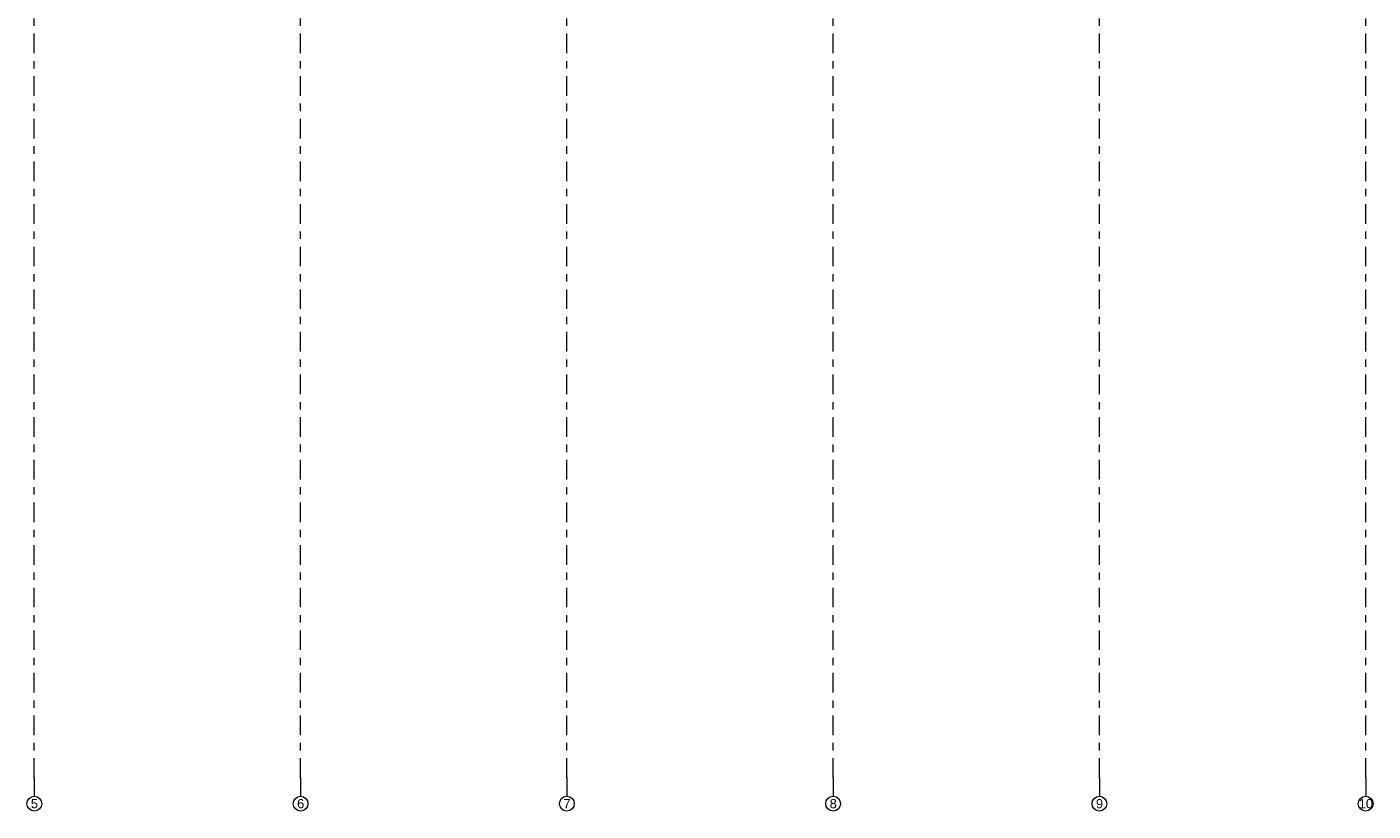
# Model space of a CAD drawing. Header units: metres. Extents: x -3.6 to 84.5, y -11 to 16.8.
# Tile 51 of 229: x 14.8 to 33, y -11 to -0.4. Entities that reach past the tile are written whole.
import ezdxf

# ---------------------------------------------------------------- set-up
doc = ezdxf.new("R2010")
doc.units = ezdxf.units.M
doc.header["$MEASUREMENT"] = 0
doc.linetypes.add('Strichlinie doppelt', pattern=[0.546806, 0.264583, -0.105833, 0.070556, -0.105833])
doc.layers.add('451 - Universal.Achsen Raster', color=7, linetype='Continuous')
doc.styles.add('ERSTELLTER_STIL_2', font='txt')

msp = doc.modelspace()

# ---------------------------------------------------------------- linework, layer by layer
at = {"layer": '451 - Universal.Achsen Raster', "color": 160, "linetype": 'Strichlinie doppelt', "lineweight": 9, "true_color": 0x3232ff}
for p, q in [((14.93, -10.585), (14.93, 16.355)), ((18.53, -10.585), (18.53, 16.355)), ((22.13, -10.585), (22.13, 16.355)), ((25.73, -10.585), (25.73, 16.355)), ((29.33, -10.585), (29.33, 16.355)), ((32.93, -10.585), (32.93, 16.355)), ((14.93, -10.585), (14.93, -10.835)), ((18.53, -10.585), (18.53, -10.835)), ((22.13, -10.585), (22.13, -10.835)), ((25.73, -10.585), (25.73, -10.835)), ((29.33, -10.585), (29.33, -10.835)), ((32.93, -10.585), (32.93, -10.835))]:
    msp.add_line(p, q, dxfattribs=at)
at = {"layer": '451 - Universal.Achsen Raster', "color": 160, "linetype": 'Continuous', "lineweight": 9, "true_color": 0x3232ff}
for centre in [(14.93, -10.935), (18.53, -10.935), (22.13, -10.935), (25.73, -10.935), (29.33, -10.935), (32.93, -10.935)]:
    msp.add_circle(centre, 0.1, dxfattribs=at)
at = {"layer": '451 - Universal.Achsen Raster', "color": 160, "linetype": 'Strichlinie doppelt', "lineweight": 9, "true_color": 0x3232ff}
for p in [(14.93, -10.585), (14.93, -10.585), (18.53, -10.585), (18.53, -10.585), (22.13, -10.585), (22.13, -10.585), (25.73, -10.585), (25.73, -10.585), (29.33, -10.585), (29.33, -10.585), (32.93, -10.585), (32.93, -10.585)]:
    msp.add_point(p, dxfattribs=at)

# ---------------------------------------------------------------- texts
at = {"layer": '451 - Universal.Achsen Raster', "color": 160, "lineweight": 9, "true_color": 0x3232ff, "char_height": 0.125, "attachment_point": 1, "style": 'ERSTELLTER_STIL_2'}
for s, insert in [('\\A1;{\\pql;\\pt0;\\fArial|b0|i0|c0|p38;5}', (14.883, -10.872)), ('\\A1;{\\pql;\\pt0;\\fArial|b0|i0|c0|p38;6}', (18.483, -10.872)), ('\\A1;{\\pql;\\pt0;\\fArial|b0|i0|c0|p38;7}', (22.083, -10.872)), ('\\A1;{\\pql;\\pt0;\\fArial|b0|i0|c0|p38;8}', (25.683, -10.872)), ('\\A1;{\\pql;\\pt0;\\fArial|b0|i0|c0|p38;9}', (29.283, -10.872)), ('\\A1;{\\pql;\\pt0;\\fArial|b0|i0|c0|p38;10}', (32.835, -10.872))]:
    msp.add_mtext(s, dxfattribs=dict(at, insert=insert))

doc.saveas('drawing.dxf')
